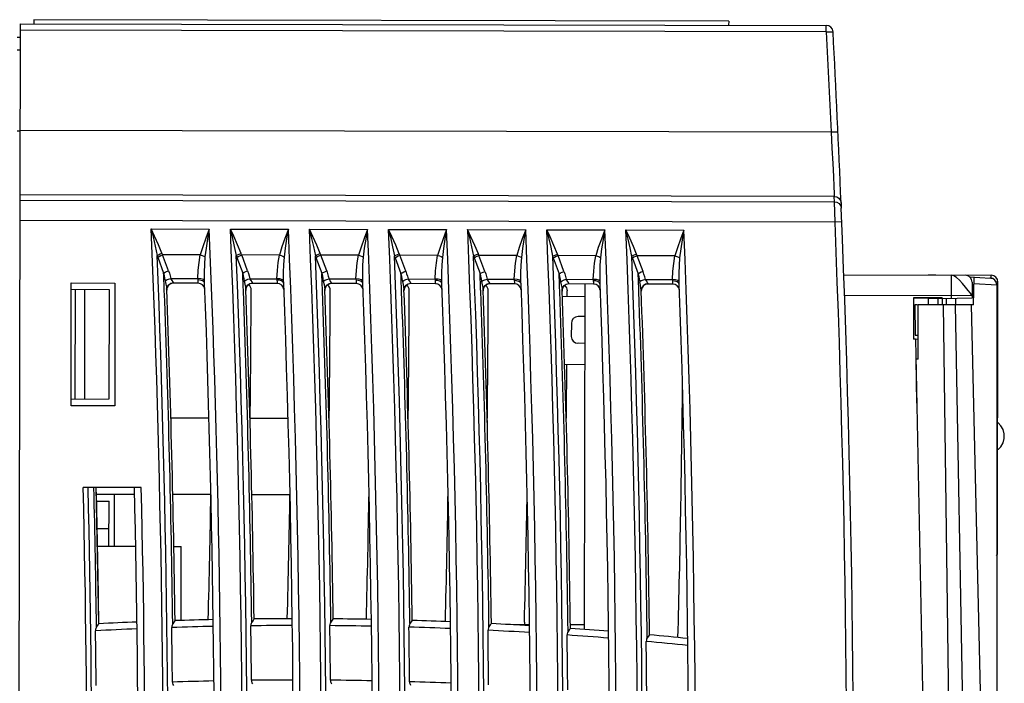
# Model space of a CAD drawing. Extents: x 0 to 420, y 0 to 297.
# Tile 18 of 34: x 132 to 157, y 159 to 176. Entities that reach past the tile are written whole.
import ezdxf

# ---------------------------------------------------------------- set-up
doc = ezdxf.new("R2010")
doc.units = 0
doc.header["$LTSCALE"] = 23.1
doc.layers.get('0').update_dxf_attribs({"linetype": 'CONTINUOUS'})

msp = doc.modelspace()

# ---------------------------------------------------------------- linework, layer by layer
at = {"color": 7, "linetype": 'CONTINUOUS'}
for p, q in [((131.953, 176.279), (131.953, 176.174)), ((149.803, 176.243), (131.953, 176.279)), ((131.603, 176.174), (131.483, 116.674)), ((131.603, 176.174), (152.309, 176.133)), ((149.803, 176.243), (149.802, 176.138)), ((152.309, 175.967), (152.309, 176.133)), ((131.602, 175.824), (131.532, 175.824)), ((152.309, 175.967), (131.602, 176.008)), ((131.601, 175.493), (131.531, 175.493)), ((131.527, 173.425), (131.597, 173.424)), ((131.597, 173.443), (152.435, 173.401)), ((152.515, 171.745), (131.594, 171.787)), ((152.521, 171.608), (152.515, 171.745)), ((131.593, 171.65), (152.521, 171.608)), ((152.534, 171.084), (152.521, 171.608)), ((152.689, 171.577), (152.695, 171.441)), ((152.534, 171.084), (131.592, 171.126)), ((152.709, 171.091), (152.534, 171.084)), ((134.972, 170.908), (136.463, 170.905)), ((137.004, 170.904), (138.495, 170.901)), ((139.036, 170.9), (140.527, 170.897)), ((141.068, 170.896), (142.559, 170.893)), ((143.099, 170.892), (144.591, 170.889)), ((145.131, 170.888), (146.623, 170.885)), ((147.163, 170.884), (148.654, 170.881)), ((135.414, 169.837), (135.263, 170.244)), ((136.231, 170.242), (135.263, 170.244)), ((137.446, 169.833), (137.295, 170.24)), ((138.263, 170.238), (137.295, 170.24)), ((139.478, 169.829), (139.326, 170.235)), ((140.295, 170.233), (139.326, 170.235)), ((141.509, 169.825), (141.358, 170.231)), ((142.326, 170.229), (141.358, 170.231)), ((143.541, 169.82), (143.39, 170.227)), ((144.358, 170.225), (143.39, 170.227)), ((145.572, 169.816), (145.421, 170.223)), ((146.39, 170.221), (145.421, 170.223)), ((147.604, 169.812), (147.453, 170.219)), ((148.421, 170.217), (147.453, 170.219)), ((135.139, 170.183), (135.291, 169.777)), ((137.171, 170.179), (137.322, 169.773)), ((139.203, 170.175), (139.354, 169.769)), ((141.234, 170.171), (141.385, 169.765)), ((143.266, 170.167), (143.417, 169.761)), ((145.298, 170.163), (145.449, 169.756)), ((147.329, 170.159), (147.48, 169.752)), ((152.752, 169.727), (156.545, 169.719)), ((155.121, 169.722), (154.936, 169.732)), ((155.528, 169.128), (155.53, 169.721)), ((156.544, 169.643), (156.545, 169.719)), ((132.913, 166.372), (132.919, 169.522)), ((132.919, 169.522), (134.039, 169.519)), ((134.039, 169.519), (134.033, 166.369)), ((135.327, 169.575), (135.347, 169.492)), ((135.507, 169.589), (135.475, 169.636)), ((135.475, 169.636), (136.167, 169.635)), ((135.476, 169.514), (135.543, 169.528)), ((135.544, 169.516), (135.543, 169.528)), ((136.175, 169.515), (135.544, 169.516)), ((136.23, 169.596), (136.168, 169.601)), ((136.288, 169.577), (136.23, 169.596)), ((137.359, 169.571), (137.378, 169.488)), ((137.539, 169.584), (137.507, 169.632)), ((137.507, 169.632), (138.198, 169.631)), ((137.511, 169.511), (137.575, 169.524)), ((137.576, 169.512), (137.575, 169.524)), ((138.206, 169.511), (137.576, 169.512)), ((138.264, 169.591), (138.2, 169.597)), ((138.319, 169.573), (138.264, 169.591)), ((139.391, 169.567), (139.41, 169.484)), ((139.571, 169.58), (139.539, 169.628)), ((139.539, 169.628), (140.23, 169.627)), ((139.54, 169.505), (139.606, 169.52)), ((139.607, 169.508), (139.606, 169.52)), ((140.238, 169.507), (139.607, 169.508)), ((140.293, 169.588), (140.231, 169.593)), ((140.351, 169.569), (140.293, 169.588)), ((141.422, 169.563), (141.441, 169.48)), ((141.602, 169.576), (141.57, 169.624)), ((141.57, 169.624), (142.261, 169.623)), ((141.571, 169.501), (141.638, 169.516)), ((141.639, 169.504), (141.638, 169.516)), ((142.269, 169.503), (141.639, 169.504)), ((142.325, 169.584), (142.263, 169.589)), ((142.382, 169.565), (142.325, 169.584)), ((143.454, 169.559), (143.473, 169.476)), ((143.634, 169.572), (143.602, 169.62)), ((143.602, 169.62), (144.293, 169.618)), ((143.603, 169.497), (143.669, 169.512)), ((143.67, 169.5), (143.669, 169.512)), ((144.301, 169.499), (143.67, 169.5)), ((144.356, 169.579), (144.294, 169.585)), ((144.414, 169.561), (144.356, 169.579)), ((145.485, 169.555), (145.504, 169.472)), ((145.633, 169.616), (146.325, 169.614)), ((145.665, 169.568), (145.633, 169.616)), ((145.634, 169.493), (145.701, 169.508)), ((145.702, 169.496), (145.701, 169.508)), ((146.332, 169.495), (145.702, 169.496)), ((146.096, 160.63), (146.114, 169.495)), ((146.388, 169.575), (146.326, 169.58)), ((146.446, 169.557), (146.388, 169.575)), ((147.536, 169.468), (147.517, 169.551)), ((147.55, 169.398), (147.536, 169.468)), ((147.665, 169.612), (148.356, 169.61)), ((147.697, 169.564), (147.665, 169.612)), ((147.732, 169.504), (147.666, 169.489)), ((148.363, 169.491), (147.733, 169.492)), ((148.419, 169.571), (148.357, 169.576)), ((148.477, 169.553), (148.419, 169.571)), ((155.992, 169.676), (156.52, 169.649)), ((156.054, 169.545), (156.053, 169.139)), ((156.091, 168.962), (156.104, 169.671)), ((156.101, 169.506), (156.686, 169.474)), ((156.544, 169.649), (156.51, 169.649)), ((156.719, 169.544), (156.67, 169.544)), ((156.686, 169.474), (156.686, 136.57)), ((156.705, 162.567), (156.719, 169.544)), ((133.899, 169.345), (132.919, 169.355)), ((133.018, 166.539), (133.024, 169.354)), ((133.263, 166.54), (133.269, 169.351)), ((133.893, 166.545), (133.899, 169.345)), ((135.307, 169.333), (135.307, 169.356)), ((135.368, 169.359), (135.369, 169.335)), ((137.339, 169.329), (137.338, 169.352)), ((137.4, 169.331), (137.4, 169.355)), ((139.37, 169.325), (139.37, 169.348)), ((139.431, 169.35), (139.432, 169.327)), ((141.402, 169.321), (141.401, 169.344)), ((141.463, 169.346), (141.463, 169.323)), ((143.433, 169.317), (143.433, 169.34)), ((143.495, 169.319), (143.494, 169.342)), ((145.465, 169.313), (145.464, 169.336)), ((145.526, 169.338), (145.526, 169.315)), ((147.496, 169.309), (147.496, 169.332)), ((147.557, 169.334), (147.55, 169.398)), ((147.57, 169.397), (147.557, 169.334)), ((147.558, 169.311), (147.557, 169.334)), ((156.054, 169.195), (152.762, 169.202)), ((145.529, 169.176), (146.113, 169.18)), ((154.548, 169.14), (154.546, 168.078)), ((155.283, 169.139), (154.548, 169.14)), ((154.951, 169.129), (154.548, 169.13)), ((154.586, 168.962), (154.596, 168.185)), ((154.651, 168.962), (154.586, 168.962)), ((156.091, 168.962), (154.666, 168.962)), ((154.933, 168.962), (154.933, 169.133)), ((155.174, 169.133), (155.174, 168.962)), ((155.174, 169.133), (155.283, 169.132)), ((155.283, 169.139), (155.283, 169.127)), ((155.283, 169.127), (156.053, 169.139)), ((155.283, 169.127), (155.283, 168.962)), ((155.743, 136.554), (155.323, 168.962)), ((155.398, 168.962), (155.399, 169.128)), ((155.633, 168.962), (155.633, 169.132)), ((145.762, 168.482), (145.761, 168.149)), ((146.113, 168.658), (145.936, 168.657)), ((154.596, 168.185), (154.669, 168.183)), ((146.111, 167.97), (145.933, 167.974)), ((154.604, 168.078), (154.546, 168.078)), ((154.604, 168.081), (154.669, 168.084)), ((154.604, 168.078), (155.218, 136.564)), ((145.589, 167.436), (146.11, 167.43)), ((154.636, 166.434), (154.621, 167.562)), ((154.672, 167.562), (154.621, 167.562)), ((132.913, 166.538), (133.893, 166.545)), ((134.033, 166.369), (132.913, 166.372)), ((136.456, 166.049), (135.475, 166.051)), ((138.486, 166.045), (137.506, 166.047)), ((156.722, 165.93), (156.712, 165.93)), ((156.721, 165.248), (156.711, 165.247)), ((134.716, 164.268), (133.226, 164.271)), ((133.626, 160.774), (133.561, 164.27)), ((134.545, 164.093), (133.564, 164.095)), ((133.567, 163.923), (133.888, 163.92)), ((133.886, 162.765), (133.888, 163.92)), ((134.026, 162.764), (134.028, 164.094)), ((136.505, 164.089), (135.525, 164.091)), ((138.536, 164.085), (137.556, 164.087)), ((133.58, 163.22), (133.886, 163.22)), ((133.593, 162.765), (134.573, 162.763)), ((135.553, 162.761), (135.741, 162.761)), ((135.737, 160.86), (135.741, 162.761)), ((156.686, 162.777), (156.706, 162.777)), ((156.705, 162.567), (156.705, 162.585)), ((143.646, 160.699), (143.632, 160.67)), ((144.688, 160.748), (144.28, 160.749)), ((146.097, 160.745), (145.736, 160.746)), ((145.678, 160.577), (145.664, 160.548)), ((147.71, 160.412), (147.696, 160.384))]:
    msp.add_line(p, q, dxfattribs=at)
for points in [[(152.309, 175.967), (152.374, 175.97), (152.43, 175.971), (152.469, 175.97), (152.483, 175.967)], [(152.309, 175.967), (152.353, 175.112), (152.395, 174.256), (152.435, 173.401)], [(152.435, 173.401), (152.502, 173.403), (152.559, 173.404), (152.597, 173.403), (152.61, 173.4)], [(152.435, 173.401), (152.456, 172.982), (152.476, 172.588), (152.491, 172.255), (152.503, 171.994), (152.512, 171.819), (152.515, 171.745)], [(152.515, 171.745), (152.58, 171.732), (152.636, 171.696), (152.674, 171.642), (152.689, 171.577)], [(152.521, 171.608), (152.585, 171.596), (152.64, 171.561), (152.679, 171.507), (152.695, 171.441)], [(134.972, 170.908), (135.019, 170.708), (135.074, 170.465), (135.123, 170.228)], [(135.247, 170.284), (135.158, 170.503), (135.057, 170.726), (134.972, 170.908)], [(136.463, 170.905), (136.374, 170.671), (136.296, 170.449), (136.231, 170.242)], [(136.361, 170.191), (136.39, 170.419), (136.425, 170.657), (136.463, 170.905)], [(137.004, 170.904), (137.051, 170.704), (137.106, 170.461), (137.155, 170.224)], [(137.279, 170.28), (137.189, 170.499), (137.089, 170.722), (137.004, 170.904)], [(138.495, 170.901), (138.406, 170.667), (138.328, 170.445), (138.263, 170.238)], [(138.393, 170.187), (138.422, 170.415), (138.457, 170.653), (138.495, 170.901)], [(139.036, 170.9), (139.083, 170.7), (139.138, 170.457), (139.187, 170.22)], [(139.31, 170.276), (139.221, 170.495), (139.121, 170.718), (139.036, 170.9)], [(140.527, 170.897), (140.438, 170.662), (140.36, 170.44), (140.295, 170.233)], [(140.425, 170.183), (140.453, 170.411), (140.489, 170.649), (140.527, 170.897)], [(141.068, 170.896), (141.114, 170.696), (141.169, 170.452), (141.218, 170.215)], [(141.342, 170.272), (141.253, 170.491), (141.152, 170.714), (141.068, 170.896)], [(142.559, 170.893), (142.47, 170.658), (142.391, 170.436), (142.326, 170.229)], [(142.457, 170.179), (142.485, 170.407), (142.52, 170.645), (142.559, 170.893)], [(143.099, 170.892), (143.146, 170.692), (143.201, 170.448), (143.25, 170.211)], [(143.374, 170.268), (143.285, 170.487), (143.184, 170.71), (143.099, 170.892)], [(144.591, 170.889), (144.502, 170.654), (144.423, 170.432), (144.358, 170.225)], [(144.488, 170.175), (144.517, 170.403), (144.552, 170.641), (144.591, 170.889)], [(145.131, 170.888), (145.178, 170.688), (145.233, 170.444), (145.282, 170.207)], [(145.406, 170.264), (145.316, 170.482), (145.216, 170.706), (145.131, 170.888)], [(146.623, 170.885), (146.533, 170.65), (146.455, 170.428), (146.39, 170.221)], [(146.52, 170.171), (146.548, 170.399), (146.584, 170.636), (146.623, 170.885)], [(147.313, 170.203), (147.269, 170.421), (147.218, 170.647), (147.163, 170.884)], [(147.437, 170.26), (147.356, 170.457), (147.263, 170.668), (147.163, 170.884)], [(148.654, 170.881), (148.565, 170.646), (148.486, 170.424), (148.421, 170.217)], [(148.551, 170.167), (148.58, 170.395), (148.616, 170.632), (148.654, 170.881)], [(135.123, 170.228), (135.158, 170.248), (135.201, 170.268), (135.247, 170.284)], [(135.123, 170.228), (135.129, 170.213), (135.134, 170.198), (135.139, 170.183)], [(135.139, 170.183), (135.175, 170.205), (135.217, 170.226), (135.263, 170.244)], [(135.263, 170.244), (135.258, 170.257), (135.252, 170.271), (135.247, 170.284)], [(136.167, 169.635), (136.181, 169.847), (136.202, 170.049), (136.231, 170.242)], [(136.231, 170.242), (136.28, 170.228), (136.325, 170.211), (136.361, 170.191)], [(137.155, 170.224), (137.19, 170.244), (137.233, 170.264), (137.279, 170.28)], [(137.155, 170.224), (137.16, 170.209), (137.171, 170.179)], [(137.171, 170.179), (137.206, 170.201), (137.249, 170.222), (137.295, 170.24)], [(137.295, 170.24), (137.289, 170.253), (137.284, 170.267), (137.279, 170.28)], [(138.198, 169.631), (138.213, 169.843), (138.233, 170.045), (138.263, 170.238)], [(138.263, 170.238), (138.311, 170.224), (138.356, 170.207), (138.393, 170.187)], [(139.187, 170.22), (139.222, 170.24), (139.265, 170.26), (139.31, 170.276)], [(139.187, 170.22), (139.192, 170.205), (139.203, 170.175)], [(139.203, 170.175), (139.238, 170.197), (139.28, 170.218), (139.326, 170.235)], [(139.326, 170.235), (139.321, 170.249), (139.316, 170.263), (139.31, 170.276)], [(140.23, 169.627), (140.244, 169.839), (140.265, 170.041), (140.295, 170.233)], [(140.295, 170.233), (140.343, 170.22), (140.388, 170.202), (140.425, 170.183)], [(141.218, 170.215), (141.254, 170.236), (141.296, 170.256), (141.342, 170.272)], [(141.218, 170.215), (141.224, 170.201), (141.234, 170.171)], [(141.234, 170.171), (141.27, 170.193), (141.312, 170.214), (141.358, 170.231)], [(141.358, 170.231), (141.353, 170.245), (141.347, 170.259), (141.342, 170.272)], [(142.261, 169.623), (142.276, 169.835), (142.297, 170.037), (142.326, 170.229)], [(142.326, 170.229), (142.375, 170.216), (142.42, 170.198), (142.457, 170.179)], [(143.25, 170.211), (143.285, 170.232), (143.328, 170.252), (143.374, 170.268)], [(143.25, 170.211), (143.255, 170.197), (143.266, 170.167)], [(143.266, 170.167), (143.301, 170.189), (143.344, 170.21), (143.39, 170.227)], [(143.39, 170.227), (143.384, 170.241), (143.379, 170.255), (143.374, 170.268)], [(144.293, 169.618), (144.307, 169.831), (144.328, 170.033), (144.358, 170.225)], [(144.358, 170.225), (144.406, 170.212), (144.451, 170.194), (144.488, 170.175)], [(145.282, 170.207), (145.317, 170.228), (145.36, 170.248), (145.406, 170.264)], [(145.282, 170.207), (145.287, 170.192), (145.298, 170.163)], [(145.298, 170.163), (145.333, 170.185), (145.375, 170.206), (145.421, 170.223)], [(145.421, 170.223), (145.416, 170.237), (145.411, 170.25), (145.406, 170.264)], [(146.325, 169.614), (146.339, 169.826), (146.36, 170.029), (146.39, 170.221)], [(146.39, 170.221), (146.438, 170.208), (146.483, 170.19), (146.52, 170.171)], [(147.437, 170.26), (147.391, 170.243), (147.349, 170.224), (147.313, 170.203)], [(147.329, 170.159), (147.319, 170.188), (147.313, 170.203)], [(147.453, 170.219), (147.407, 170.202), (147.365, 170.181), (147.329, 170.159)], [(147.453, 170.219), (147.448, 170.233), (147.442, 170.246), (147.437, 170.26)], [(148.356, 169.61), (148.371, 169.822), (148.391, 170.024), (148.421, 170.217)], [(148.421, 170.217), (148.47, 170.203), (148.515, 170.186), (148.551, 170.167)], [(136.341, 169.586), (136.34, 169.795), (136.347, 169.996), (136.361, 170.191)], [(138.372, 169.582), (138.372, 169.791), (138.379, 169.992), (138.393, 170.187)], [(140.404, 169.578), (140.403, 169.786), (140.41, 169.988), (140.425, 170.183)], [(142.436, 169.574), (142.435, 169.782), (142.442, 169.984), (142.457, 170.179)], [(144.467, 169.569), (144.467, 169.778), (144.474, 169.98), (144.488, 170.175)], [(146.499, 169.565), (146.498, 169.774), (146.505, 169.976), (146.52, 170.171)], [(148.53, 169.561), (148.53, 169.77), (148.537, 169.972), (148.551, 170.167)], [(135.291, 169.777), (135.326, 169.799), (135.368, 169.819), (135.414, 169.837)], [(135.291, 169.777), (135.304, 169.711), (135.316, 169.644), (135.327, 169.575)], [(135.414, 169.837), (135.437, 169.772), (135.457, 169.705), (135.475, 169.636)], [(137.322, 169.773), (137.358, 169.795), (137.4, 169.815), (137.446, 169.833)], [(137.322, 169.773), (137.336, 169.707), (137.348, 169.64), (137.359, 169.571)], [(137.446, 169.833), (137.468, 169.768), (137.489, 169.701), (137.507, 169.632)], [(139.354, 169.769), (139.389, 169.791), (139.432, 169.811), (139.478, 169.829)], [(139.354, 169.769), (139.367, 169.703), (139.38, 169.635), (139.391, 169.567)], [(139.478, 169.829), (139.5, 169.764), (139.52, 169.697), (139.539, 169.628)], [(141.385, 169.765), (141.421, 169.786), (141.463, 169.807), (141.509, 169.825)], [(141.386, 169.765), (141.399, 169.699), (141.411, 169.631), (141.422, 169.563)], [(141.509, 169.825), (141.532, 169.76), (141.552, 169.693), (141.57, 169.624)], [(143.417, 169.761), (143.452, 169.782), (143.495, 169.803), (143.541, 169.82)], [(143.417, 169.761), (143.431, 169.695), (143.443, 169.627), (143.454, 169.559)], [(143.541, 169.82), (143.563, 169.756), (143.583, 169.689), (143.602, 169.62)], [(145.449, 169.756), (145.484, 169.778), (145.526, 169.799), (145.572, 169.816)], [(145.449, 169.756), (145.462, 169.691), (145.474, 169.623), (145.485, 169.555)], [(145.572, 169.816), (145.595, 169.752), (145.615, 169.685), (145.633, 169.616)], [(147.604, 169.812), (147.558, 169.795), (147.516, 169.774), (147.48, 169.752)], [(147.48, 169.752), (147.494, 169.686), (147.506, 169.619), (147.517, 169.551)], [(147.665, 169.612), (147.647, 169.681), (147.626, 169.748), (147.604, 169.812)], [(156.054, 169.195), (156.043, 169.214), (156.01, 169.26), (155.958, 169.33), (155.889, 169.418), (155.811, 169.511), (155.732, 169.593), (155.658, 169.66), (155.589, 169.705), (155.53, 169.721)], [(135.327, 169.575), (135.366, 169.598), (135.418, 169.62), (135.475, 169.636)], [(135.347, 169.492), (135.361, 169.422), (135.368, 169.359)], [(135.368, 169.359), (135.381, 169.421), (135.42, 169.475), (135.476, 169.514)], [(135.543, 169.528), (135.532, 169.552), (135.507, 169.589)], [(136.167, 169.635), (136.167, 169.623), (136.167, 169.612), (136.168, 169.601)], [(136.341, 169.586), (136.311, 169.61), (136.246, 169.628), (136.167, 169.635)], [(136.168, 169.601), (136.172, 169.555), (136.175, 169.515)], [(136.343, 169.518), (136.328, 169.549), (136.288, 169.577)], [(136.343, 169.518), (136.342, 169.54), (136.341, 169.563), (136.341, 169.586)], [(137.359, 169.571), (137.398, 169.594), (137.45, 169.616), (137.507, 169.632)], [(137.378, 169.488), (137.392, 169.418), (137.4, 169.355)], [(137.4, 169.355), (137.412, 169.415), (137.451, 169.471), (137.511, 169.511)], [(137.575, 169.524), (137.564, 169.548), (137.539, 169.584)], [(138.198, 169.631), (138.199, 169.619), (138.199, 169.608), (138.2, 169.597)], [(138.372, 169.582), (138.342, 169.606), (138.278, 169.624), (138.198, 169.631)], [(138.2, 169.597), (138.203, 169.551), (138.206, 169.511)], [(138.374, 169.514), (138.359, 169.546), (138.319, 169.573)], [(138.374, 169.514), (138.374, 169.536), (138.373, 169.559), (138.372, 169.582)], [(139.391, 169.567), (139.429, 169.59), (139.481, 169.612), (139.539, 169.628)], [(139.41, 169.484), (139.424, 169.414), (139.431, 169.35)], [(139.431, 169.35), (139.444, 169.413), (139.483, 169.467), (139.54, 169.505)], [(139.606, 169.52), (139.595, 169.544), (139.571, 169.58)], [(140.23, 169.627), (140.23, 169.615), (140.231, 169.603), (140.231, 169.593)], [(140.404, 169.578), (140.374, 169.602), (140.309, 169.62), (140.23, 169.627)], [(140.231, 169.593), (140.235, 169.547), (140.238, 169.507)], [(140.406, 169.51), (140.391, 169.541), (140.351, 169.569)], [(140.406, 169.51), (140.405, 169.532), (140.405, 169.555), (140.404, 169.578)], [(141.422, 169.563), (141.461, 169.586), (141.513, 169.608), (141.57, 169.624)], [(141.441, 169.48), (141.455, 169.41), (141.463, 169.346)], [(141.463, 169.346), (141.476, 169.409), (141.514, 169.463), (141.571, 169.501)], [(141.638, 169.516), (141.627, 169.54), (141.602, 169.576)], [(142.261, 169.623), (142.262, 169.611), (142.262, 169.599), (142.263, 169.589)], [(142.436, 169.574), (142.406, 169.598), (142.341, 169.616), (142.261, 169.623)], [(142.263, 169.589), (142.266, 169.543), (142.269, 169.503)], [(142.437, 169.506), (142.423, 169.537), (142.382, 169.565)], [(142.437, 169.506), (142.437, 169.528), (142.436, 169.55), (142.436, 169.574)], [(143.454, 169.559), (143.492, 169.582), (143.544, 169.604), (143.602, 169.62)], [(143.473, 169.476), (143.487, 169.406), (143.494, 169.342)], [(143.494, 169.342), (143.507, 169.405), (143.546, 169.459), (143.603, 169.497)], [(143.669, 169.512), (143.658, 169.536), (143.634, 169.572)], [(144.293, 169.618), (144.293, 169.607), (144.294, 169.595), (144.294, 169.585)], [(144.467, 169.569), (144.437, 169.594), (144.372, 169.612), (144.293, 169.618)], [(144.294, 169.585), (144.298, 169.539), (144.301, 169.499)], [(144.469, 169.502), (144.454, 169.533), (144.414, 169.561)], [(144.469, 169.502), (144.468, 169.524), (144.468, 169.546), (144.467, 169.569)], [(145.485, 169.555), (145.524, 169.578), (145.576, 169.599), (145.633, 169.616)], [(145.504, 169.472), (145.518, 169.402), (145.526, 169.338)], [(145.526, 169.338), (145.539, 169.401), (145.577, 169.455), (145.634, 169.493)], [(145.701, 169.508), (145.69, 169.532), (145.665, 169.568)], [(146.325, 169.614), (146.325, 169.603), (146.325, 169.591), (146.326, 169.58)], [(146.499, 169.565), (146.469, 169.59), (146.404, 169.608), (146.325, 169.614)], [(146.326, 169.58), (146.329, 169.535), (146.332, 169.495)], [(146.5, 169.498), (146.486, 169.529), (146.446, 169.557)], [(146.5, 169.498), (146.5, 169.52), (146.499, 169.542), (146.499, 169.565)], [(147.665, 169.612), (147.608, 169.596), (147.556, 169.574), (147.517, 169.551)], [(147.666, 169.489), (147.609, 169.451), (147.57, 169.397)], [(147.732, 169.504), (147.721, 169.528), (147.697, 169.564)], [(147.733, 169.492), (147.733, 169.493), (147.733, 169.497), (147.732, 169.504)], [(148.356, 169.61), (148.356, 169.598), (148.357, 169.587), (148.357, 169.576)], [(148.53, 169.561), (148.5, 169.586), (148.435, 169.604), (148.356, 169.61)], [(148.357, 169.576), (148.361, 169.531), (148.363, 169.491)], [(148.532, 169.494), (148.517, 169.525), (148.477, 169.553)], [(148.532, 169.494), (148.531, 169.515), (148.531, 169.538), (148.53, 169.561)], [(156.544, 169.649), (156.578, 169.644), (156.607, 169.63), (156.631, 169.607), (156.637, 169.595)], [(154.672, 167.562), (154.669, 168.028), (154.669, 168.495), (154.666, 168.962)], [(154.951, 169.129), (155.001, 169.131), (155.078, 169.132), (155.174, 169.133)], [(155.618, 168.962), (155.821, 158.162), (156.007, 147.362), (156.176, 136.561)], [(156.027, 168.962), (156.268, 158.673), (156.484, 147.875), (156.674, 136.57)], [(156.722, 165.248), (156.791, 165.318), (156.85, 165.417), (156.882, 165.529), (156.882, 165.647), (156.851, 165.76), (156.793, 165.859), (156.723, 165.93)], [(135.585, 160.855), (135.577, 160.846), (135.556, 160.818), (135.525, 160.77)], [(137.615, 160.899), (137.607, 160.889), (137.586, 160.862), (137.554, 160.815)], [(139.645, 160.901), (139.637, 160.891), (139.616, 160.864), (139.584, 160.818)], [(141.675, 160.861), (141.668, 160.852), (141.646, 160.825), (141.615, 160.78)], [(133.566, 160.687), (133.551, 160.657), (133.543, 160.625), (133.541, 160.594)], [(133.626, 160.774), (133.616, 160.761), (133.603, 160.744), (133.586, 160.72), (133.566, 160.687)], [(135.525, 160.77), (135.51, 160.74), (135.502, 160.709), (135.5, 160.678)], [(137.554, 160.815), (137.54, 160.785), (137.532, 160.754), (137.529, 160.723)], [(139.584, 160.818), (139.57, 160.788), (139.562, 160.758), (139.56, 160.727)], [(141.615, 160.78), (141.601, 160.75), (141.593, 160.719), (141.59, 160.689)], [(143.632, 160.67), (143.624, 160.639), (143.622, 160.609)], [(143.707, 160.779), (143.699, 160.77), (143.678, 160.744), (143.646, 160.699)], [(145.739, 160.656), (145.731, 160.647), (145.709, 160.62), (145.678, 160.577)], [(145.664, 160.548), (145.656, 160.518), (145.653, 160.487)], [(147.696, 160.384), (147.688, 160.353), (147.685, 160.322)], [(147.771, 160.49), (147.763, 160.482), (147.741, 160.455), (147.71, 160.412)], [(137.546, 159.323), (137.549, 159.291), (137.558, 159.261), (137.573, 159.232)], [(139.576, 159.326), (139.579, 159.295), (139.588, 159.264), (139.603, 159.234)], [(135.516, 159.277), (135.519, 159.246), (135.528, 159.215), (135.543, 159.186)], [(141.606, 159.287), (141.609, 159.256), (141.618, 159.225), (141.633, 159.195)]]:
    msp.add_lwpolyline(points, dxfattribs=at)
for centre, radius, start, end in [((152.309, 175.958), 0.175, 3.0128, 89.8849), ((-231.984, 155.73), 385, 2.35907, 3.01307), ((-231.984, 155.73), 385, 354.87192, 2.33875), ((-231.984, 155.73), 384.825, 354.92416, 2.28666), ((-231.984, 155.73), 367.27, 355.95046, 2.36858), ((-231.984, 155.73), 369.3, 354.74793, 2.35492), ((-231.984, 155.73), 368.76, 355.96638, 2.35854), ((-231.984, 155.73), 370.79, 354.76862, 2.34499), ((-231.984, 155.73), 371.33, 354.77609, 2.34141), ((-231.984, 155.73), 372.82, 354.79655, 2.33158), ((-231.984, 155.73), 373.36, 354.80394, 2.32804), ((-231.984, 155.73), 374.85, 354.82418, 2.31832), ((-231.984, 155.73), 375.39, 354.83149, 2.31482), ((-231.984, 155.73), 376.88, 354.85152, 2.30521), ((-231.984, 155.73), 377.42, 354.85874, 2.30174), ((-231.984, 155.73), 378.91, 354.87855, 2.29223), ((-231.984, 155.73), 379.45, 354.8857, 2.28881), ((-231.984, 155.73), 380.94, 354.9053, 2.2794), ((-231.984, 155.73), 367.394, 355.95179, 2.26154), ((-231.984, 155.73), 369.424, 354.85648, 2.24848), ((-231.984, 155.73), 371.454, 354.88402, 2.23556), ((-231.984, 155.73), 373.484, 354.91126, 2.22278), ((-231.984, 155.73), 375.514, 354.90379, 2.21014), ((-231.984, 155.73), 377.544, 354.96486, 2.19763), ((-231.984, 155.73), 379.574, 354.99123, 2.18526), ((-231.984, 155.73), 367.543, 2.12472, 2.19028), ((-231.984, 155.73), 369.573, 2.11242, 2.17762), ((-231.984, 155.73), 371.603, 2.10025, 2.16509), ((-231.984, 155.73), 373.633, 2.08822, 2.1527), ((-231.984, 155.73), 375.663, 2.07631, 2.14044), ((-231.984, 155.73), 377.693, 2.06454, 2.12831), ((-231.984, 155.73), 379.723, 2.05289, 2.11632), ((155.879, 169.545), 0.175, 359.8849, 89.8849), ((156.544, 169.544), 0.175, 359.8849, 89.8849), ((135.544, 169.341), 0.175, 89.8849, 182.121), ((-231.984, 155.73), 368.585, 355.96452, 2.14388), ((136.174, 169.34), 0.175, 6.6451, 89.8851), ((-231.984, 155.73), 370.615, 354.98024, 2.1315), ((137.575, 169.337), 0.175, 89.8849, 182.1087), ((137.364, 169.338), 0.175, 359.8204, 51.7554), ((138.206, 169.336), 0.175, 6.1061, 89.8852), ((-231.984, 155.73), 372.645, 355.00704, 2.11925), ((139.607, 169.333), 0.175, 89.8849, 182.0966), ((139.394, 169.334), 0.175, 359.8207, 51.4504), ((140.237, 169.332), 0.175, 6.0728, 89.8852), ((-231.984, 155.73), 374.675, 355.03354, 2.10713), ((141.638, 169.329), 0.175, 89.8849, 182.0846), ((141.424, 169.33), 0.175, 359.82, 51.1474), ((142.269, 169.328), 0.175, 6.0402, 89.8852), ((-231.984, 155.73), 376.705, 355.05976, 2.09514), ((143.67, 169.325), 0.175, 89.8849, 182.0727), ((143.454, 169.325), 0.175, 359.8214, 50.8513), ((144.3, 169.324), 0.175, 6.0078, 89.8852), ((-231.984, 155.73), 378.735, 355.0077, 2.08328), ((145.701, 169.321), 0.175, 89.8849, 182.0609), ((145.484, 169.321), 0.175, 359.8217, 50.5569), ((146.332, 169.32), 0.175, 5.9758, 89.8852), ((-231.984, 155.73), 380.765, 355.11135, 2.07155), ((147.733, 169.317), 0.175, 89.8849, 182.0493), ((148.363, 169.316), 0.175, 5.9442, 89.8852), ((156.511, 169.474), 0.175, 0, 87), ((-231.984, 155.73), 367.543, 0.78575, 2.12102), ((-231.984, 155.73), 367.605, 0.7989, 2.12469), ((-231.984, 155.73), 369.573, 0.78839, 2.10874), ((-231.984, 155.73), 369.635, 0.80127, 2.11239), ((-235.735, 170.507), 373.275, 359.31539, 359.82037), ((-231.984, 155.73), 371.603, 0.78457, 2.09659), ((-231.984, 155.73), 371.665, 0.79719, 2.10023), ((-235.735, 170.507), 375.305, 359.29857, 359.82072), ((-231.984, 155.73), 373.633, 0.77439, 2.08458), ((-231.984, 155.73), 373.695, 0.78676, 2.08819), ((-235.735, 170.515), 377.335, 359.30361, 359.81995), ((-231.984, 155.73), 375.663, 0.75794, 2.07269), ((-231.984, 155.73), 375.725, 0.77006, 2.07629), ((-235.735, 170.507), 379.365, 359.31019, 359.82142), ((-231.984, 155.73), 377.693, 0.7353, 2.06094), ((-231.984, 155.73), 377.755, 0.74719, 2.06451), ((-235.735, 170.508), 381.395, 359.80012, 359.82172), ((-231.984, 155.73), 379.723, 0.70655, 2.04931), ((-231.984, 155.73), 379.785, 0.71821, 2.05286), ((145.937, 168.482), 0.175, 90.3849, 179.8849), ((145.936, 168.149), 0.175, 179.8849, 268.8849), ((-235.735, 170.508), 381.395, 359.31617, 359.53843), ((-235.559, 170.612), 384.195, 358.47998, 359.435), ((-231.984, 155.73), 365.31, 355.92932, 1.33973), ((-231.984, 155.73), 365.434, 355.93066, 1.33894), ((-231.984, 155.73), 365.583, 0.77696, 1.33894), ((-231.984, 155.73), 365.645, 0.79039, 1.3384), ((-231.984, 155.73), 366.625, 355.94353, 1.33451), ((-231.984, 155.73), 366.8, 355.94541, 1.33382), ((-235.735, 170.512), 376.355, 358.53498, 359.03081), ((-235.735, 170.508), 378.385, 358.53439, 359.03759), ((-235.735, 170.508), 380.415, 358.54067, 359.04294), ((-235.735, 170.505), 372.295, 358.51929, 359.01263), ((-235.735, 170.504), 374.325, 358.53098, 359.01744), ((156.635, 162.567), 0.07, 316.7298, 359.8828), ((138.723, 62.03), 98.875, 91.25088, 91.81882), ((138.723, 62.03), 98.875, 90.07452, 90.64243), ((138.723, 62.03), 98.875, 88.89785, 89.46597), ((138.723, 62.03), 98.875, 87.7204, 88.28895), ((138.723, 62.03), 98.7, 92.3897, 93.00975), ((-231.984, 155.73), 365.558, 0.54279, 0.76241), ((138.723, 62.03), 98.875, 92.38686, 92.95505), ((138.723, 62.03), 98.7, 91.2517, 91.87145), ((-231.984, 155.73), 367.517, 0.55306, 0.77136), ((138.723, 62.03), 98.7, 90.07326, 90.69296), ((-231.984, 155.73), 369.548, 0.55711, 0.77417), ((-231.984, 155.73), 371.577, 0.55459, 0.77051), ((138.723, 62.03), 98.7, 88.89452, 89.51444), ((-231.984, 155.73), 373.608, 0.5456, 0.76048), ((138.723, 62.03), 98.7, 87.71499, 88.33539), ((-231.984, 155.73), 375.637, 0.53022, 0.74417), ((138.723, 62.03), 98.7, 86.53419, 87.15532), ((138.723, 62.03), 98.875, 86.54166, 87.11089), ((144.732, 160.815), 0.175, 178.5407, 202.4771), ((138.723, 62.03), 98.875, 85.36117, 85.93131), ((138.723, 62.03), 98.7, 85.35164, 85.97375), ((-231.984, 155.73), 377.668, 0.50856, 0.72166), ((138.723, 62.03), 98.875, 84.17844, 84.74972), ((-231.984, 155.73), 379.697, 0.48067, 0.69303), ((138.723, 62.03), 98.7, 84.16685, 84.79019), ((138.723, 62.03), 97.3, 90.06475, 90.69336), ((138.723, 62.03), 97.3, 88.86913, 89.49792), ((138.723, 62.03), 97.3, 91.26015, 91.88886), ((138.723, 62.03), 97.3, 87.67279, 88.30202)]:
    msp.add_arc(centre, radius, start, end, dxfattribs=at)

doc.saveas('drawing.dxf')
